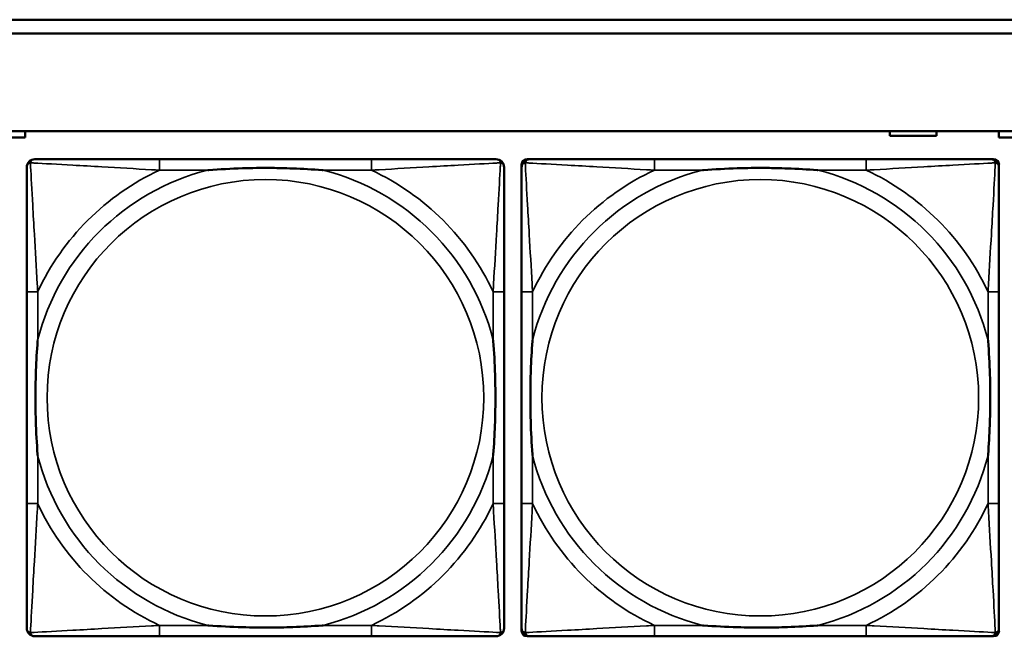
# Model space of a CAD drawing. Header units: inches. Extents: x -32 to 29.2, y -14.4 to 22.6.
# Tile 29 of 256: x -25.6 to -24.2, y -1.3 to -0.4. Entities that reach past the tile are written whole.
import ezdxf

# ---------------------------------------------------------------- set-up
doc = ezdxf.new("R2010")
doc.units = ezdxf.units.IN
doc.header["$MEASUREMENT"] = 0
doc.layers.add('Visible (ANSI)', color=7, linetype='Continuous', lineweight=50)
doc.layers.add('Visible Narrow (ANSI)', color=7, linetype='Continuous', lineweight=35)

msp = doc.modelspace()

# ---------------------------------------------------------------- linework, layer by layer
at = {"layer": 'Visible (ANSI)'}
for p, q in [((-27.8004, -0.4134), (-17.5129, -0.4134)), ((-17.5129, -0.4334), (-27.8004, -0.4334)), ((-27.8004, -0.5734), (-5.0254, -0.5734)), ((-25.6324, -0.5734), (-25.6324, -0.5826)), ((-24.3919, -0.5801), (-24.3919, -0.5734)), ((-24.3249, -0.5734), (-24.3249, -0.5801)), ((-24.2354, -0.5826), (-24.2354, -0.5734)), ((-25.6324, -0.5826), (-25.6544, -0.5826)), ((-24.3249, -0.5801), (-24.3919, -0.5801)), ((-24.2134, -0.5826), (-24.2354, -0.5826)), ((-25.1358, -0.6137), (-25.4397, -0.6137)), ((-24.9203, -1.2908), (-24.9203, -0.6215)), ((-24.9124, -0.6137), (-24.9085, -0.6137)), ((-24.4258, -0.6137), (-24.7297, -0.6137)), ((-24.2471, -0.6137), (-24.2431, -0.6137)), ((-24.2353, -0.6215), (-24.2353, -0.6255)), ((-25.6303, -0.8042), (-25.6303, -1.1082)), ((-24.9453, -1.1082), (-24.9453, -0.8042)), ((-24.9203, -0.8042), (-24.9203, -1.1082)), ((-24.2353, -1.1082), (-24.2353, -0.8042)), ((-25.4397, -1.2987), (-25.1358, -1.2987)), ((-24.2431, -1.2987), (-24.9124, -1.2987)), ((-24.7297, -1.2987), (-24.4258, -1.2987)), ((-24.2353, -1.2869), (-24.2353, -1.2908))]:
    msp.add_line(p, q, dxfattribs=at)
for centre, radius, start, end in [((-25.6185, -0.6255), 0.0118, 90, 180), ((-24.9571, -0.6255), 0.0118, 0, 90), ((-24.9085, -0.6255), 0.0118, 90, 180), ((-24.9124, -0.6215), 0.00787, 90, 180), ((-24.2471, -0.6255), 0.0118, 0, 90), ((-24.2431, -0.6215), 0.00787, 0, 90), ((-25.6185, -1.2869), 0.0118, 180, 270), ((-24.9571, -1.2869), 0.0118, 270, 360), ((-24.9085, -1.2869), 0.0118, 180, 270), ((-24.9124, -1.2908), 0.00787, 180, 270), ((-24.2471, -1.2869), 0.0118, 270, 360), ((-24.2431, -1.2908), 0.00787, 270, 0)]:
    msp.add_arc(centre, radius, start, end, dxfattribs=at)
for points, knots in [([(-25.4397, -0.6137), (-25.4433, -0.6137), (-25.4469, -0.6137), (-25.4505, -0.6137), (-25.4837, -0.6137), (-25.5174, -0.6137), (-25.5483, -0.6137), (-25.5752, -0.6137), (-25.6008, -0.6137), (-25.6142, -0.6137), (-25.6158, -0.6137), (-25.6172, -0.6137), (-25.6185, -0.6137)], [0, 0, 0, 0, 0.0272471, 0.0272471, 0.0272471, 0.2790553, 0.2790553, 0.2790553, 0.4988354, 0.4988354, 0.4988354, 0.5252205, 0.5252205, 0.5252205, 0.5252205]), ([(-24.9571, -0.6137), (-24.972, -0.6137), (-25.0136, -0.6137), (-25.0542, -0.6137), (-25.0807, -0.6137), (-25.1086, -0.6137), (-25.1358, -0.6137)], [-0.5252205, -0.5252205, -0.5252205, -0.5252205, -0.20743, -0.20743, -0.20743, 0, 0, 0, 0]), ([(-24.7297, -0.6137), (-24.7333, -0.6137), (-24.7369, -0.6137), (-24.7405, -0.6137), (-24.7737, -0.6137), (-24.8074, -0.6137), (-24.8383, -0.6137), (-24.8652, -0.6137), (-24.8908, -0.6137), (-24.9042, -0.6137), (-24.9058, -0.6137), (-24.9072, -0.6137), (-24.9085, -0.6137)], [0, 0, 0, 0, 0.0272471, 0.0272471, 0.0272471, 0.2790553, 0.2790553, 0.2790553, 0.4988354, 0.4988354, 0.4988354, 0.5252205, 0.5252205, 0.5252205, 0.5252205]), ([(-24.2471, -0.6137), (-24.262, -0.6137), (-24.3036, -0.6137), (-24.3442, -0.6137), (-24.3707, -0.6137), (-24.3986, -0.6137), (-24.4258, -0.6137)], [-0.5252205, -0.5252205, -0.5252205, -0.5252205, -0.20743, -0.20743, -0.20743, 0, 0, 0, 0]), ([(-25.6303, -0.6255), (-25.6303, -0.6404), (-25.6303, -0.682), (-25.6303, -0.7226), (-25.6303, -0.7491), (-25.6303, -0.777), (-25.6303, -0.8042)], [-0.5252205, -0.5252205, -0.5252205, -0.5252205, -0.20743, -0.20743, -0.20743, 0, 0, 0, 0]), ([(-25.3705, -0.6294), (-25.3701, -0.6294), (-25.3696, -0.6294), (-25.3531, -0.6281), (-25.3371, -0.6273), (-25.3141, -0.6265), (-25.3074, -0.6264), (-25.2983, -0.6263), (-25.2958, -0.6263), (-25.2917, -0.6263), (-25.2901, -0.6262), (-25.287, -0.6262), (-25.2854, -0.6262), (-25.2819, -0.6263), (-25.2798, -0.6263), (-25.2736, -0.6263), (-25.2695, -0.6264), (-25.2598, -0.6266), (-25.2542, -0.6268), (-25.2344, -0.6275), (-25.2204, -0.6283), (-25.2059, -0.6294), (-25.2055, -0.6294), (-25.205, -0.6294)], [-0.416114, -0.416114, -0.416114, -0.416114, -0.4127691, -0.4127691, -0.2896446, -0.2896446, -0.2388934, -0.2388934, -0.2201881, -0.2201881, -0.2080204, -0.2080204, -0.196499, -0.196499, -0.1809939, -0.1809939, -0.149741, -0.149741, -0.1073162, -0.1073162, 0, 0, 0.0033356, 0.0033356, 0.0033356, 0.0033356]), ([(-24.9453, -0.8042), (-24.9453, -0.8007), (-24.9453, -0.7971), (-24.9453, -0.7935), (-24.9453, -0.7603), (-24.9453, -0.7266), (-24.9453, -0.6957), (-24.9453, -0.6688), (-24.9453, -0.6432), (-24.9453, -0.6298), (-24.9453, -0.6282), (-24.9453, -0.6267), (-24.9453, -0.6255)], [0, 0, 0, 0, 0.0272471, 0.0272471, 0.0272471, 0.2790553, 0.2790553, 0.2790553, 0.4988354, 0.4988354, 0.4988354, 0.5252205, 0.5252205, 0.5252205, 0.5252205]), ([(-24.9203, -0.6255), (-24.9203, -0.6404), (-24.9203, -0.682), (-24.9203, -0.7226), (-24.9203, -0.7491), (-24.9203, -0.777), (-24.9203, -0.8042)], [-0.5252205, -0.5252205, -0.5252205, -0.5252205, -0.20743, -0.20743, -0.20743, 0, 0, 0, 0]), ([(-24.6605, -0.6294), (-24.6601, -0.6294), (-24.6596, -0.6294), (-24.6431, -0.6281), (-24.6271, -0.6273), (-24.6041, -0.6265), (-24.5974, -0.6264), (-24.5883, -0.6263), (-24.5858, -0.6263), (-24.5817, -0.6263), (-24.5801, -0.6262), (-24.577, -0.6262), (-24.5754, -0.6262), (-24.5719, -0.6263), (-24.5698, -0.6263), (-24.5636, -0.6263), (-24.5595, -0.6264), (-24.5498, -0.6266), (-24.5442, -0.6268), (-24.5244, -0.6275), (-24.5104, -0.6283), (-24.4959, -0.6294), (-24.4955, -0.6294), (-24.495, -0.6294)], [-0.416114, -0.416114, -0.416114, -0.416114, -0.4127691, -0.4127691, -0.2896446, -0.2896446, -0.2388934, -0.2388934, -0.2201881, -0.2201881, -0.2080204, -0.2080204, -0.196499, -0.196499, -0.1809939, -0.1809939, -0.149741, -0.149741, -0.1073162, -0.1073162, 0, 0, 0.0033356, 0.0033356, 0.0033356, 0.0033356]), ([(-24.2353, -0.8042), (-24.2353, -0.8007), (-24.2353, -0.7971), (-24.2353, -0.7935), (-24.2353, -0.7603), (-24.2353, -0.7266), (-24.2353, -0.6957), (-24.2353, -0.6688), (-24.2353, -0.6432), (-24.2353, -0.6298), (-24.2353, -0.6282), (-24.2353, -0.6267), (-24.2353, -0.6255)], [0, 0, 0, 0, 0.0272471, 0.0272471, 0.0272471, 0.2790553, 0.2790553, 0.2790553, 0.4988354, 0.4988354, 0.4988354, 0.5252205, 0.5252205, 0.5252205, 0.5252205]), ([(-25.6145, -1.0389), (-25.6146, -1.0385), (-25.6146, -1.0381), (-25.6159, -1.0216), (-25.6167, -1.0055), (-25.6174, -0.9825), (-25.6176, -0.9758), (-25.6177, -0.9667), (-25.6177, -0.9642), (-25.6177, -0.9601), (-25.6177, -0.9585), (-25.6177, -0.9554), (-25.6177, -0.9539), (-25.6177, -0.9503), (-25.6177, -0.9482), (-25.6176, -0.9421), (-25.6176, -0.9379), (-25.6174, -0.9282), (-25.6172, -0.9226), (-25.6165, -0.9028), (-25.6157, -0.8888), (-25.6146, -0.8743), (-25.6146, -0.8739), (-25.6145, -0.8734)], [-0.416114, -0.416114, -0.416114, -0.416114, -0.4127691, -0.4127691, -0.2896446, -0.2896446, -0.2388934, -0.2388934, -0.2201881, -0.2201881, -0.2080204, -0.2080204, -0.196499, -0.196499, -0.1809939, -0.1809939, -0.149741, -0.149741, -0.1073162, -0.1073162, 0, 0, 0.0033356, 0.0033356, 0.0033356, 0.0033356]), ([(-24.961, -0.8734), (-24.961, -0.8739), (-24.9609, -0.8743), (-24.9597, -0.8908), (-24.9588, -0.9069), (-24.9581, -0.9298), (-24.958, -0.9365), (-24.9579, -0.9457), (-24.9579, -0.9482), (-24.9578, -0.9523), (-24.9578, -0.9539), (-24.9578, -0.957), (-24.9578, -0.9585), (-24.9578, -0.9621), (-24.9579, -0.9641), (-24.9579, -0.9703), (-24.958, -0.9744), (-24.9582, -0.9842), (-24.9583, -0.9898), (-24.9591, -1.0095), (-24.9598, -1.0236), (-24.9609, -1.0381), (-24.961, -1.0385), (-24.961, -1.0389)], [-0.416114, -0.416114, -0.416114, -0.416114, -0.4127691, -0.4127691, -0.2896446, -0.2896446, -0.2388934, -0.2388934, -0.2201881, -0.2201881, -0.2080204, -0.2080204, -0.196499, -0.196499, -0.1809939, -0.1809939, -0.149741, -0.149741, -0.1073162, -0.1073162, 0, 0, 0.0033356, 0.0033356, 0.0033356, 0.0033356]), ([(-24.9045, -1.0389), (-24.9046, -1.0385), (-24.9046, -1.0381), (-24.9059, -1.0216), (-24.9067, -1.0055), (-24.9074, -0.9825), (-24.9076, -0.9758), (-24.9077, -0.9667), (-24.9077, -0.9642), (-24.9077, -0.9601), (-24.9077, -0.9585), (-24.9077, -0.9554), (-24.9077, -0.9539), (-24.9077, -0.9503), (-24.9077, -0.9482), (-24.9076, -0.9421), (-24.9076, -0.9379), (-24.9074, -0.9282), (-24.9072, -0.9226), (-24.9065, -0.9028), (-24.9057, -0.8888), (-24.9046, -0.8743), (-24.9046, -0.8739), (-24.9045, -0.8734)], [-0.416114, -0.416114, -0.416114, -0.416114, -0.4127691, -0.4127691, -0.2896446, -0.2896446, -0.2388934, -0.2388934, -0.2201881, -0.2201881, -0.2080204, -0.2080204, -0.196499, -0.196499, -0.1809939, -0.1809939, -0.149741, -0.149741, -0.1073162, -0.1073162, 0, 0, 0.0033356, 0.0033356, 0.0033356, 0.0033356]), ([(-24.251, -0.8734), (-24.251, -0.8739), (-24.2509, -0.8743), (-24.2497, -0.8908), (-24.2488, -0.9069), (-24.2481, -0.9298), (-24.248, -0.9365), (-24.2479, -0.9457), (-24.2479, -0.9482), (-24.2478, -0.9523), (-24.2478, -0.9539), (-24.2478, -0.957), (-24.2478, -0.9585), (-24.2478, -0.9621), (-24.2479, -0.9641), (-24.2479, -0.9703), (-24.248, -0.9744), (-24.2482, -0.9842), (-24.2483, -0.9898), (-24.2491, -1.0095), (-24.2498, -1.0236), (-24.2509, -1.0381), (-24.251, -1.0385), (-24.251, -1.0389)], [-0.416114, -0.416114, -0.416114, -0.416114, -0.4127691, -0.4127691, -0.2896446, -0.2896446, -0.2388934, -0.2388934, -0.2201881, -0.2201881, -0.2080204, -0.2080204, -0.196499, -0.196499, -0.1809939, -0.1809939, -0.149741, -0.149741, -0.1073162, -0.1073162, 0, 0, 0.0033356, 0.0033356, 0.0033356, 0.0033356]), ([(-25.6303, -1.1082), (-25.6303, -1.1354), (-25.6303, -1.1632), (-25.6303, -1.1898), (-25.6303, -1.2304), (-25.6303, -1.272), (-25.6303, -1.2869)], [3.9382945, 3.9382945, 3.9382945, 3.9382945, 4.1457245, 4.1457245, 4.1457245, 4.463515, 4.463515, 4.463515, 4.463515]), ([(-24.9453, -1.2869), (-24.9453, -1.272), (-24.9453, -1.2304), (-24.9453, -1.1898), (-24.9453, -1.1632), (-24.9453, -1.1354), (-24.9453, -1.1082)], [-0.5252205, -0.5252205, -0.5252205, -0.5252205, -0.20743, -0.20743, -0.20743, 0, 0, 0, 0]), ([(-24.9203, -1.1082), (-24.9203, -1.1354), (-24.9203, -1.1632), (-24.9203, -1.1898), (-24.9203, -1.2304), (-24.9203, -1.272), (-24.9203, -1.2869)], [3.9382945, 3.9382945, 3.9382945, 3.9382945, 4.1457245, 4.1457245, 4.1457245, 4.463515, 4.463515, 4.463515, 4.463515]), ([(-24.2353, -1.2869), (-24.2353, -1.272), (-24.2353, -1.2304), (-24.2353, -1.1898), (-24.2353, -1.1632), (-24.2353, -1.1354), (-24.2353, -1.1082)], [-0.5252205, -0.5252205, -0.5252205, -0.5252205, -0.20743, -0.20743, -0.20743, 0, 0, 0, 0]), ([(-25.205, -1.283), (-25.2055, -1.283), (-25.2059, -1.283), (-25.2204, -1.2841), (-25.2344, -1.2849), (-25.2542, -1.2856), (-25.2598, -1.2858), (-25.2695, -1.286), (-25.2736, -1.2861), (-25.2798, -1.2861), (-25.2819, -1.2861), (-25.2854, -1.2861), (-25.287, -1.2861), (-25.2901, -1.2861), (-25.2917, -1.2861), (-25.2958, -1.2861), (-25.2983, -1.2861), (-25.3074, -1.286), (-25.3141, -1.2858), (-25.3371, -1.2851), (-25.3531, -1.2843), (-25.3696, -1.283), (-25.3701, -1.283), (-25.3705, -1.283)], [-0.4149464, -0.4149464, -0.4149464, -0.4149464, -0.41162, -0.41162, -0.3046026, -0.3046026, -0.2622958, -0.2622958, -0.23113, -0.23113, -0.215668, -0.215668, -0.2041787, -0.2041787, -0.1920448, -0.1920448, -0.1733916, -0.1733916, -0.1227817, -0.1227817, 0, 0, 0.0033356, 0.0033356, 0.0033356, 0.0033356]), ([(-24.495, -1.283), (-24.4955, -1.283), (-24.4959, -1.283), (-24.5104, -1.2841), (-24.5244, -1.2849), (-24.5442, -1.2856), (-24.5498, -1.2858), (-24.5595, -1.286), (-24.5636, -1.2861), (-24.5698, -1.2861), (-24.5719, -1.2861), (-24.5754, -1.2861), (-24.577, -1.2861), (-24.5801, -1.2861), (-24.5817, -1.2861), (-24.5858, -1.2861), (-24.5883, -1.2861), (-24.5974, -1.286), (-24.6041, -1.2858), (-24.6271, -1.2851), (-24.6431, -1.2843), (-24.6596, -1.283), (-24.6601, -1.283), (-24.6605, -1.283)], [-0.4149464, -0.4149464, -0.4149464, -0.4149464, -0.41162, -0.41162, -0.3046026, -0.3046026, -0.2622958, -0.2622958, -0.23113, -0.23113, -0.215668, -0.215668, -0.2041787, -0.2041787, -0.1920448, -0.1920448, -0.1733916, -0.1733916, -0.1227817, -0.1227817, 0, 0, 0.0033356, 0.0033356, 0.0033356, 0.0033356]), ([(-25.6185, -1.2987), (-25.6036, -1.2987), (-25.562, -1.2987), (-25.5213, -1.2987), (-25.4948, -1.2987), (-25.467, -1.2987), (-25.4397, -1.2987)], [-0.5252205, -0.5252205, -0.5252205, -0.5252205, -0.20743, -0.20743, -0.20743, 0, 0, 0, 0]), ([(-25.1358, -1.2987), (-25.1086, -1.2987), (-25.0807, -1.2987), (-25.0542, -1.2987), (-25.0136, -1.2987), (-24.972, -1.2987), (-24.9571, -1.2987)], [3.9382945, 3.9382945, 3.9382945, 3.9382945, 4.1457245, 4.1457245, 4.1457245, 4.463515, 4.463515, 4.463515, 4.463515]), ([(-24.9085, -1.2987), (-24.8936, -1.2987), (-24.852, -1.2987), (-24.8113, -1.2987), (-24.7848, -1.2987), (-24.757, -1.2987), (-24.7297, -1.2987)], [-0.5252205, -0.5252205, -0.5252205, -0.5252205, -0.20743, -0.20743, -0.20743, 0, 0, 0, 0]), ([(-24.4258, -1.2987), (-24.3986, -1.2987), (-24.3707, -1.2987), (-24.3442, -1.2987), (-24.3036, -1.2987), (-24.262, -1.2987), (-24.2471, -1.2987)], [3.9382945, 3.9382945, 3.9382945, 3.9382945, 4.1457245, 4.1457245, 4.1457245, 4.463515, 4.463515, 4.463515, 4.463515])]:
    msp.add_open_spline(points, degree=3, knots=knots, dxfattribs=at)
at = {"layer": 'Visible Narrow (ANSI)'}
for p, q in [((-25.4397, -0.6137), (-25.4397, -0.6294)), ((-25.1358, -0.6137), (-25.1358, -0.6294)), ((-24.7297, -0.6137), (-24.7297, -0.6294)), ((-24.4258, -0.6137), (-24.4258, -0.6294)), ((-25.4397, -0.6294), (-25.3705, -0.6294)), ((-25.205, -0.6294), (-25.1358, -0.6294)), ((-24.7297, -0.6294), (-24.6605, -0.6294)), ((-24.495, -0.6294), (-24.4258, -0.6294)), ((-25.6145, -0.8042), (-25.6303, -0.8042)), ((-25.6145, -0.8734), (-25.6145, -0.8042)), ((-24.9453, -0.8042), (-24.961, -0.8042)), ((-24.961, -0.8042), (-24.961, -0.8734)), ((-24.9045, -0.8042), (-24.9203, -0.8042)), ((-24.9045, -0.8734), (-24.9045, -0.8042)), ((-24.2353, -0.8042), (-24.251, -0.8042)), ((-24.251, -0.8042), (-24.251, -0.8734)), ((-25.6145, -1.1082), (-25.6145, -1.0389)), ((-24.961, -1.0389), (-24.961, -1.1082)), ((-24.9045, -1.1082), (-24.9045, -1.0389)), ((-24.251, -1.0389), (-24.251, -1.1082)), ((-25.6145, -1.1082), (-25.6303, -1.1082)), ((-24.9453, -1.1082), (-24.961, -1.1082)), ((-24.9045, -1.1082), (-24.9203, -1.1082)), ((-24.2353, -1.1082), (-24.251, -1.1082)), ((-25.4397, -1.283), (-25.4397, -1.2987)), ((-25.3705, -1.283), (-25.4397, -1.283)), ((-25.1358, -1.283), (-25.205, -1.283)), ((-25.1358, -1.283), (-25.1358, -1.2987)), ((-24.7297, -1.283), (-24.7297, -1.2987)), ((-24.6605, -1.283), (-24.7297, -1.283)), ((-24.4258, -1.283), (-24.495, -1.283)), ((-24.4258, -1.283), (-24.4258, -1.2987))]:
    msp.add_line(p, q, dxfattribs=at)
for centre in [(-25.2878, -0.9562), (-24.5778, -0.9562)]:
    msp.add_circle(centre, 0.3133, dxfattribs=at)
for centre, radius, start, end in [((-25.2878, -0.9562), 0.3371, 104.2103, 165.7897), ((-25.2878, -0.9562), 0.3604, 114.9407, 155.0593), ((-25.2878, -0.9562), 0.3371, 14.2103, 75.7897), ((-25.2878, -0.9562), 0.3604, 24.9407, 65.0593), ((-24.5778, -0.9562), 0.3371, 104.2103, 165.7897), ((-24.5778, -0.9562), 0.3604, 114.9407, 155.0593), ((-24.5778, -0.9562), 0.3371, 14.2103, 75.7897), ((-24.5778, -0.9562), 0.3604, 24.9407, 65.0593), ((-25.2878, -0.9562), 0.3371, 194.2103, 255.7897), ((-25.2878, -0.9562), 0.3371, 284.2103, 345.7897), ((-24.5778, -0.9562), 0.3371, 194.2103, 255.7897), ((-24.5778, -0.9562), 0.3371, 284.2103, 345.7897), ((-25.2878, -0.9562), 0.3604, 204.9407, 245.0593), ((-25.2878, -0.9562), 0.3604, 294.9407, 335.0593), ((-24.5778, -0.9562), 0.3604, 204.9407, 245.0593), ((-24.5778, -0.9562), 0.3604, 294.9407, 335.0593)]:
    msp.add_arc(centre, radius, start, end, dxfattribs=at)
for points, knots in [([(-25.6303, -0.6255), (-25.6303, -0.6249), (-25.6302, -0.6243), (-25.63, -0.6233), (-25.6298, -0.6229), (-25.6295, -0.6222), (-25.6293, -0.622), (-25.6291, -0.6216), (-25.629, -0.6215), (-25.6286, -0.6211), (-25.6284, -0.6208), (-25.6277, -0.6202), (-25.6272, -0.6199), (-25.6261, -0.6193), (-25.6256, -0.6191), (-25.625, -0.619)], [-0.02627331, -0.02627331, -0.02627331, -0.02627331, -0.02158775, -0.02158775, -0.01736415, -0.01736415, -0.0147244, -0.0147244, -0.01307456, -0.01307456, -0.00977487, -0.00977487, -0.00449537, -0.00449537, 0.00012419, 0.00012419, 0.00012419, 0.00012419]), ([(-25.625, -0.619), (-25.6248, -0.6184), (-25.6246, -0.6178), (-25.6241, -0.6168), (-25.6237, -0.6163), (-25.6231, -0.6156), (-25.6229, -0.6153), (-25.6225, -0.615), (-25.6223, -0.6149), (-25.622, -0.6146), (-25.6217, -0.6145), (-25.6211, -0.6142), (-25.6206, -0.614), (-25.6196, -0.6137), (-25.6191, -0.6137), (-25.6185, -0.6137)], [-0.00012419, -0.00012419, -0.00012419, -0.00012419, 0.00449537, 0.00449537, 0.00977487, 0.00977487, 0.01307456, 0.01307456, 0.0147244, 0.0147244, 0.01736415, 0.01736415, 0.02158775, 0.02158775, 0.02627331, 0.02627331, 0.02627331, 0.02627331]), ([(-25.6145, -0.8042), (-25.6147, -0.8005), (-25.615, -0.7967), (-25.6165, -0.7694), (-25.6179, -0.7452), (-25.6201, -0.7073), (-25.6209, -0.6933), (-25.6229, -0.658), (-25.624, -0.6379), (-25.6248, -0.6225), (-25.6249, -0.6207), (-25.625, -0.619)], [0, 0, 0, 0, 0.0278591, 0.0278591, 0.201273, 0.201273, 0.3066357, 0.3066357, 0.475216, 0.475216, 0.5007189, 0.5007189, 0.5007189, 0.5007189]), ([(-25.625, -0.619), (-25.6233, -0.619), (-25.6215, -0.6191), (-25.606, -0.62), (-25.5859, -0.621), (-25.5507, -0.623), (-25.5366, -0.6238), (-25.4988, -0.6261), (-25.4746, -0.6275), (-25.4473, -0.629), (-25.4435, -0.6292), (-25.4397, -0.6294)], [-0.5007189, -0.5007189, -0.5007189, -0.5007189, -0.475216, -0.475216, -0.3066357, -0.3066357, -0.201273, -0.201273, -0.0278591, -0.0278591, 0, 0, 0, 0]), ([(-25.1358, -0.6294), (-25.1321, -0.6292), (-25.1283, -0.629), (-25.1009, -0.6275), (-25.0768, -0.6261), (-25.0389, -0.6238), (-25.0249, -0.623), (-24.9896, -0.621), (-24.9695, -0.62), (-24.9541, -0.6191), (-24.9522, -0.619), (-24.9505, -0.619)], [0, 0, 0, 0, 0.0278591, 0.0278591, 0.201273, 0.201273, 0.3066357, 0.3066357, 0.475216, 0.475216, 0.5007189, 0.5007189, 0.5007189, 0.5007189]), ([(-24.9505, -0.619), (-24.9506, -0.6207), (-24.9507, -0.6225), (-24.9515, -0.6379), (-24.9526, -0.658), (-24.9546, -0.6933), (-24.9554, -0.7073), (-24.9576, -0.7452), (-24.9591, -0.7694), (-24.9606, -0.7967), (-24.9608, -0.8005), (-24.961, -0.8042)], [-0.5007189, -0.5007189, -0.5007189, -0.5007189, -0.475216, -0.475216, -0.3066357, -0.3066357, -0.201273, -0.201273, -0.0278591, -0.0278591, 0, 0, 0, 0]), ([(-24.9571, -0.6137), (-24.9565, -0.6137), (-24.9559, -0.6137), (-24.9549, -0.614), (-24.9545, -0.6142), (-24.9538, -0.6145), (-24.9536, -0.6146), (-24.9532, -0.6149), (-24.9531, -0.615), (-24.9527, -0.6153), (-24.9524, -0.6156), (-24.9518, -0.6163), (-24.9515, -0.6168), (-24.9509, -0.6178), (-24.9507, -0.6184), (-24.9505, -0.619)], [-0.02627331, -0.02627331, -0.02627331, -0.02627331, -0.02158775, -0.02158775, -0.01736415, -0.01736415, -0.0147244, -0.0147244, -0.01307456, -0.01307456, -0.00977487, -0.00977487, -0.00449537, -0.00449537, 0.00012419, 0.00012419, 0.00012419, 0.00012419]), ([(-24.9505, -0.619), (-24.95, -0.6191), (-24.9494, -0.6193), (-24.9484, -0.6199), (-24.9479, -0.6202), (-24.9472, -0.6208), (-24.9469, -0.6211), (-24.9466, -0.6215), (-24.9465, -0.6216), (-24.9462, -0.622), (-24.9461, -0.6222), (-24.9457, -0.6229), (-24.9456, -0.6233), (-24.9453, -0.6243), (-24.9453, -0.6249), (-24.9453, -0.6255)], [-0.00012419, -0.00012419, -0.00012419, -0.00012419, 0.00449537, 0.00449537, 0.00977487, 0.00977487, 0.01307456, 0.01307456, 0.0147244, 0.0147244, 0.01736415, 0.01736415, 0.02158775, 0.02158775, 0.02627331, 0.02627331, 0.02627331, 0.02627331]), ([(-24.9203, -0.6255), (-24.9203, -0.6249), (-24.9202, -0.6243), (-24.92, -0.6233), (-24.9198, -0.6229), (-24.9195, -0.6222), (-24.9193, -0.622), (-24.9191, -0.6216), (-24.919, -0.6215), (-24.9186, -0.6211), (-24.9184, -0.6208), (-24.9177, -0.6202), (-24.9172, -0.6199), (-24.9161, -0.6193), (-24.9156, -0.6191), (-24.915, -0.619)], [-0.02627331, -0.02627331, -0.02627331, -0.02627331, -0.02158775, -0.02158775, -0.01736415, -0.01736415, -0.0147244, -0.0147244, -0.01307456, -0.01307456, -0.00977487, -0.00977487, -0.00449537, -0.00449537, 0.00012419, 0.00012419, 0.00012419, 0.00012419]), ([(-24.915, -0.619), (-24.9148, -0.6184), (-24.9146, -0.6178), (-24.9141, -0.6168), (-24.9137, -0.6163), (-24.9131, -0.6156), (-24.9129, -0.6153), (-24.9125, -0.615), (-24.9123, -0.6149), (-24.912, -0.6146), (-24.9117, -0.6145), (-24.9111, -0.6142), (-24.9106, -0.614), (-24.9096, -0.6137), (-24.9091, -0.6137), (-24.9085, -0.6137)], [-0.00012419, -0.00012419, -0.00012419, -0.00012419, 0.00449537, 0.00449537, 0.00977487, 0.00977487, 0.01307456, 0.01307456, 0.0147244, 0.0147244, 0.01736415, 0.01736415, 0.02158775, 0.02158775, 0.02627331, 0.02627331, 0.02627331, 0.02627331]), ([(-24.9045, -0.8042), (-24.9047, -0.8005), (-24.905, -0.7967), (-24.9065, -0.7694), (-24.9079, -0.7452), (-24.9101, -0.7073), (-24.9109, -0.6933), (-24.9129, -0.658), (-24.914, -0.6379), (-24.9148, -0.6225), (-24.9149, -0.6207), (-24.915, -0.619)], [0, 0, 0, 0, 0.0278591, 0.0278591, 0.201273, 0.201273, 0.3066357, 0.3066357, 0.475216, 0.475216, 0.5007189, 0.5007189, 0.5007189, 0.5007189]), ([(-24.915, -0.619), (-24.9133, -0.619), (-24.9115, -0.6191), (-24.896, -0.62), (-24.8759, -0.621), (-24.8407, -0.623), (-24.8266, -0.6238), (-24.7888, -0.6261), (-24.7646, -0.6275), (-24.7373, -0.629), (-24.7335, -0.6292), (-24.7297, -0.6294)], [-0.5007189, -0.5007189, -0.5007189, -0.5007189, -0.475216, -0.475216, -0.3066357, -0.3066357, -0.201273, -0.201273, -0.0278591, -0.0278591, 0, 0, 0, 0]), ([(-24.4258, -0.6294), (-24.4221, -0.6292), (-24.4183, -0.629), (-24.3909, -0.6275), (-24.3668, -0.6261), (-24.3289, -0.6238), (-24.3149, -0.623), (-24.2796, -0.621), (-24.2595, -0.62), (-24.2441, -0.6191), (-24.2422, -0.619), (-24.2405, -0.619)], [0, 0, 0, 0, 0.0278591, 0.0278591, 0.201273, 0.201273, 0.3066357, 0.3066357, 0.475216, 0.475216, 0.5007189, 0.5007189, 0.5007189, 0.5007189]), ([(-24.2405, -0.619), (-24.2406, -0.6207), (-24.2407, -0.6225), (-24.2415, -0.6379), (-24.2426, -0.658), (-24.2446, -0.6933), (-24.2454, -0.7073), (-24.2476, -0.7452), (-24.2491, -0.7694), (-24.2506, -0.7967), (-24.2508, -0.8005), (-24.251, -0.8042)], [-0.5007189, -0.5007189, -0.5007189, -0.5007189, -0.475216, -0.475216, -0.3066357, -0.3066357, -0.201273, -0.201273, -0.0278591, -0.0278591, 0, 0, 0, 0]), ([(-24.2471, -0.6137), (-24.2465, -0.6137), (-24.2459, -0.6137), (-24.2449, -0.614), (-24.2445, -0.6142), (-24.2438, -0.6145), (-24.2436, -0.6146), (-24.2432, -0.6149), (-24.2431, -0.615), (-24.2427, -0.6153), (-24.2424, -0.6156), (-24.2418, -0.6163), (-24.2415, -0.6168), (-24.2409, -0.6178), (-24.2407, -0.6184), (-24.2405, -0.619)], [-0.02627331, -0.02627331, -0.02627331, -0.02627331, -0.02158775, -0.02158775, -0.01736415, -0.01736415, -0.0147244, -0.0147244, -0.01307456, -0.01307456, -0.00977487, -0.00977487, -0.00449537, -0.00449537, 0.00012419, 0.00012419, 0.00012419, 0.00012419]), ([(-24.2405, -0.619), (-24.24, -0.6191), (-24.2394, -0.6193), (-24.2384, -0.6199), (-24.2379, -0.6202), (-24.2372, -0.6208), (-24.2369, -0.6211), (-24.2366, -0.6215), (-24.2365, -0.6216), (-24.2362, -0.622), (-24.2361, -0.6222), (-24.2357, -0.6229), (-24.2356, -0.6233), (-24.2353, -0.6243), (-24.2353, -0.6249), (-24.2353, -0.6255)], [-0.00012419, -0.00012419, -0.00012419, -0.00012419, 0.00449537, 0.00449537, 0.00977487, 0.00977487, 0.01307456, 0.01307456, 0.0147244, 0.0147244, 0.01736415, 0.01736415, 0.02158775, 0.02158775, 0.02627331, 0.02627331, 0.02627331, 0.02627331]), ([(-25.625, -1.2934), (-25.6249, -1.2917), (-25.6248, -1.2899), (-25.624, -1.2745), (-25.6229, -1.2543), (-25.6209, -1.2191), (-25.6201, -1.2051), (-25.6179, -1.1672), (-25.6165, -1.143), (-25.615, -1.1157), (-25.6147, -1.1119), (-25.6145, -1.1082)], [-4.4390134, -4.4390134, -4.4390134, -4.4390134, -4.4135105, -4.4135105, -4.2449302, -4.2449302, -4.1395675, -4.1395675, -3.9661536, -3.9661536, -3.9382945, -3.9382945, -3.9382945, -3.9382945]), ([(-24.961, -1.1082), (-24.9608, -1.1119), (-24.9606, -1.1157), (-24.9591, -1.143), (-24.9576, -1.1672), (-24.9554, -1.2051), (-24.9546, -1.2191), (-24.9526, -1.2543), (-24.9515, -1.2745), (-24.9507, -1.2899), (-24.9506, -1.2917), (-24.9505, -1.2934)], [0, 0, 0, 0, 0.0278591, 0.0278591, 0.201273, 0.201273, 0.3066357, 0.3066357, 0.475216, 0.475216, 0.5007189, 0.5007189, 0.5007189, 0.5007189]), ([(-24.915, -1.2934), (-24.9149, -1.2917), (-24.9148, -1.2899), (-24.914, -1.2745), (-24.9129, -1.2543), (-24.9109, -1.2191), (-24.9101, -1.2051), (-24.9079, -1.1672), (-24.9065, -1.143), (-24.905, -1.1157), (-24.9047, -1.1119), (-24.9045, -1.1082)], [-4.4390134, -4.4390134, -4.4390134, -4.4390134, -4.4135105, -4.4135105, -4.2449302, -4.2449302, -4.1395675, -4.1395675, -3.9661536, -3.9661536, -3.9382945, -3.9382945, -3.9382945, -3.9382945]), ([(-24.251, -1.1082), (-24.2508, -1.1119), (-24.2506, -1.1157), (-24.2491, -1.143), (-24.2476, -1.1672), (-24.2454, -1.2051), (-24.2446, -1.2191), (-24.2426, -1.2543), (-24.2415, -1.2745), (-24.2407, -1.2899), (-24.2406, -1.2917), (-24.2405, -1.2934)], [0, 0, 0, 0, 0.0278591, 0.0278591, 0.201273, 0.201273, 0.3066357, 0.3066357, 0.475216, 0.475216, 0.5007189, 0.5007189, 0.5007189, 0.5007189]), ([(-25.4397, -1.283), (-25.4435, -1.2832), (-25.4473, -1.2834), (-25.4746, -1.2849), (-25.4988, -1.2863), (-25.5366, -1.2885), (-25.5507, -1.2893), (-25.5859, -1.2913), (-25.606, -1.2924), (-25.6215, -1.2932), (-25.6233, -1.2933), (-25.625, -1.2934)], [0, 0, 0, 0, 0.0278591, 0.0278591, 0.201273, 0.201273, 0.3066357, 0.3066357, 0.475216, 0.475216, 0.5007189, 0.5007189, 0.5007189, 0.5007189]), ([(-24.9505, -1.2934), (-24.9522, -1.2933), (-24.9541, -1.2932), (-24.9695, -1.2924), (-24.9896, -1.2913), (-25.0249, -1.2893), (-25.0389, -1.2885), (-25.0768, -1.2863), (-25.1009, -1.2849), (-25.1283, -1.2834), (-25.1321, -1.2832), (-25.1358, -1.283)], [-4.4390134, -4.4390134, -4.4390134, -4.4390134, -4.4135105, -4.4135105, -4.2449302, -4.2449302, -4.1395675, -4.1395675, -3.9661536, -3.9661536, -3.9382945, -3.9382945, -3.9382945, -3.9382945]), ([(-24.7297, -1.283), (-24.7335, -1.2832), (-24.7373, -1.2834), (-24.7646, -1.2849), (-24.7888, -1.2863), (-24.8266, -1.2885), (-24.8407, -1.2893), (-24.8759, -1.2913), (-24.896, -1.2924), (-24.9115, -1.2932), (-24.9133, -1.2933), (-24.915, -1.2934)], [0, 0, 0, 0, 0.0278591, 0.0278591, 0.201273, 0.201273, 0.3066357, 0.3066357, 0.475216, 0.475216, 0.5007189, 0.5007189, 0.5007189, 0.5007189]), ([(-24.2405, -1.2934), (-24.2422, -1.2933), (-24.2441, -1.2932), (-24.2595, -1.2924), (-24.2796, -1.2913), (-24.3149, -1.2893), (-24.3289, -1.2885), (-24.3668, -1.2863), (-24.3909, -1.2849), (-24.4183, -1.2834), (-24.4221, -1.2832), (-24.4258, -1.283)], [-4.4390134, -4.4390134, -4.4390134, -4.4390134, -4.4135105, -4.4135105, -4.2449302, -4.2449302, -4.1395675, -4.1395675, -3.9661536, -3.9661536, -3.9382945, -3.9382945, -3.9382945, -3.9382945]), ([(-25.625, -1.2934), (-25.6256, -1.2932), (-25.6261, -1.293), (-25.6272, -1.2925), (-25.6277, -1.2922), (-25.6284, -1.2916), (-25.6286, -1.2913), (-25.629, -1.2909), (-25.6291, -1.2908), (-25.6293, -1.2904), (-25.6295, -1.2901), (-25.6298, -1.2895), (-25.63, -1.2891), (-25.6302, -1.2881), (-25.6303, -1.2875), (-25.6303, -1.2869)], [-0.00012419, -0.00012419, -0.00012419, -0.00012419, 0.00449537, 0.00449537, 0.00977487, 0.00977487, 0.01307456, 0.01307456, 0.0147244, 0.0147244, 0.01736415, 0.01736415, 0.02158775, 0.02158775, 0.02627331, 0.02627331, 0.02627331, 0.02627331]), ([(-25.6185, -1.2987), (-25.6191, -1.2987), (-25.6196, -1.2986), (-25.6206, -1.2984), (-25.6211, -1.2982), (-25.6217, -1.2979), (-25.622, -1.2978), (-25.6223, -1.2975), (-25.6225, -1.2974), (-25.6229, -1.297), (-25.6231, -1.2968), (-25.6237, -1.2961), (-25.6241, -1.2956), (-25.6246, -1.2945), (-25.6248, -1.294), (-25.625, -1.2934)], [-0.02627331, -0.02627331, -0.02627331, -0.02627331, -0.02158775, -0.02158775, -0.01736415, -0.01736415, -0.0147244, -0.0147244, -0.01307456, -0.01307456, -0.00977487, -0.00977487, -0.00449537, -0.00449537, 0.00012419, 0.00012419, 0.00012419, 0.00012419]), ([(-24.9505, -1.2934), (-24.9507, -1.294), (-24.9509, -1.2945), (-24.9515, -1.2956), (-24.9518, -1.2961), (-24.9524, -1.2968), (-24.9527, -1.297), (-24.9531, -1.2974), (-24.9532, -1.2975), (-24.9536, -1.2978), (-24.9538, -1.2979), (-24.9545, -1.2982), (-24.9549, -1.2984), (-24.9559, -1.2986), (-24.9565, -1.2987), (-24.9571, -1.2987)], [-0.00012419, -0.00012419, -0.00012419, -0.00012419, 0.00449537, 0.00449537, 0.00977487, 0.00977487, 0.01307456, 0.01307456, 0.0147244, 0.0147244, 0.01736415, 0.01736415, 0.02158775, 0.02158775, 0.02627331, 0.02627331, 0.02627331, 0.02627331]), ([(-24.9453, -1.2869), (-24.9453, -1.2875), (-24.9453, -1.2881), (-24.9456, -1.2891), (-24.9457, -1.2895), (-24.9461, -1.2901), (-24.9462, -1.2904), (-24.9465, -1.2908), (-24.9466, -1.2909), (-24.9469, -1.2913), (-24.9472, -1.2916), (-24.9479, -1.2922), (-24.9484, -1.2925), (-24.9494, -1.293), (-24.95, -1.2932), (-24.9505, -1.2934)], [-0.02627331, -0.02627331, -0.02627331, -0.02627331, -0.02158775, -0.02158775, -0.01736415, -0.01736415, -0.0147244, -0.0147244, -0.01307456, -0.01307456, -0.00977487, -0.00977487, -0.00449537, -0.00449537, 0.00012419, 0.00012419, 0.00012419, 0.00012419]), ([(-24.915, -1.2934), (-24.9156, -1.2932), (-24.9161, -1.293), (-24.9172, -1.2925), (-24.9177, -1.2922), (-24.9184, -1.2916), (-24.9186, -1.2913), (-24.919, -1.2909), (-24.9191, -1.2908), (-24.9193, -1.2904), (-24.9195, -1.2901), (-24.9198, -1.2895), (-24.92, -1.2891), (-24.9202, -1.2881), (-24.9203, -1.2875), (-24.9203, -1.2869)], [-0.00012419, -0.00012419, -0.00012419, -0.00012419, 0.00449537, 0.00449537, 0.00977487, 0.00977487, 0.01307456, 0.01307456, 0.0147244, 0.0147244, 0.01736415, 0.01736415, 0.02158775, 0.02158775, 0.02627331, 0.02627331, 0.02627331, 0.02627331]), ([(-24.9085, -1.2987), (-24.9091, -1.2987), (-24.9096, -1.2986), (-24.9106, -1.2984), (-24.9111, -1.2982), (-24.9117, -1.2979), (-24.912, -1.2978), (-24.9123, -1.2975), (-24.9125, -1.2974), (-24.9129, -1.297), (-24.9131, -1.2968), (-24.9137, -1.2961), (-24.9141, -1.2956), (-24.9146, -1.2945), (-24.9148, -1.294), (-24.915, -1.2934)], [-0.02627331, -0.02627331, -0.02627331, -0.02627331, -0.02158775, -0.02158775, -0.01736415, -0.01736415, -0.0147244, -0.0147244, -0.01307456, -0.01307456, -0.00977487, -0.00977487, -0.00449537, -0.00449537, 0.00012419, 0.00012419, 0.00012419, 0.00012419]), ([(-24.2405, -1.2934), (-24.2407, -1.294), (-24.2409, -1.2945), (-24.2415, -1.2956), (-24.2418, -1.2961), (-24.2424, -1.2968), (-24.2427, -1.297), (-24.2431, -1.2974), (-24.2432, -1.2975), (-24.2436, -1.2978), (-24.2438, -1.2979), (-24.2445, -1.2982), (-24.2449, -1.2984), (-24.2459, -1.2986), (-24.2465, -1.2987), (-24.2471, -1.2987)], [-0.00012419, -0.00012419, -0.00012419, -0.00012419, 0.00449537, 0.00449537, 0.00977487, 0.00977487, 0.01307456, 0.01307456, 0.0147244, 0.0147244, 0.01736415, 0.01736415, 0.02158775, 0.02158775, 0.02627331, 0.02627331, 0.02627331, 0.02627331]), ([(-24.2353, -1.2869), (-24.2353, -1.2875), (-24.2353, -1.2881), (-24.2356, -1.2891), (-24.2357, -1.2895), (-24.2361, -1.2901), (-24.2362, -1.2904), (-24.2365, -1.2908), (-24.2366, -1.2909), (-24.2369, -1.2913), (-24.2372, -1.2916), (-24.2379, -1.2922), (-24.2384, -1.2925), (-24.2394, -1.293), (-24.24, -1.2932), (-24.2405, -1.2934)], [-0.02627331, -0.02627331, -0.02627331, -0.02627331, -0.02158775, -0.02158775, -0.01736415, -0.01736415, -0.0147244, -0.0147244, -0.01307456, -0.01307456, -0.00977487, -0.00977487, -0.00449537, -0.00449537, 0.00012419, 0.00012419, 0.00012419, 0.00012419])]:
    msp.add_open_spline(points, degree=3, knots=knots, dxfattribs=at)

doc.saveas('drawing.dxf')
